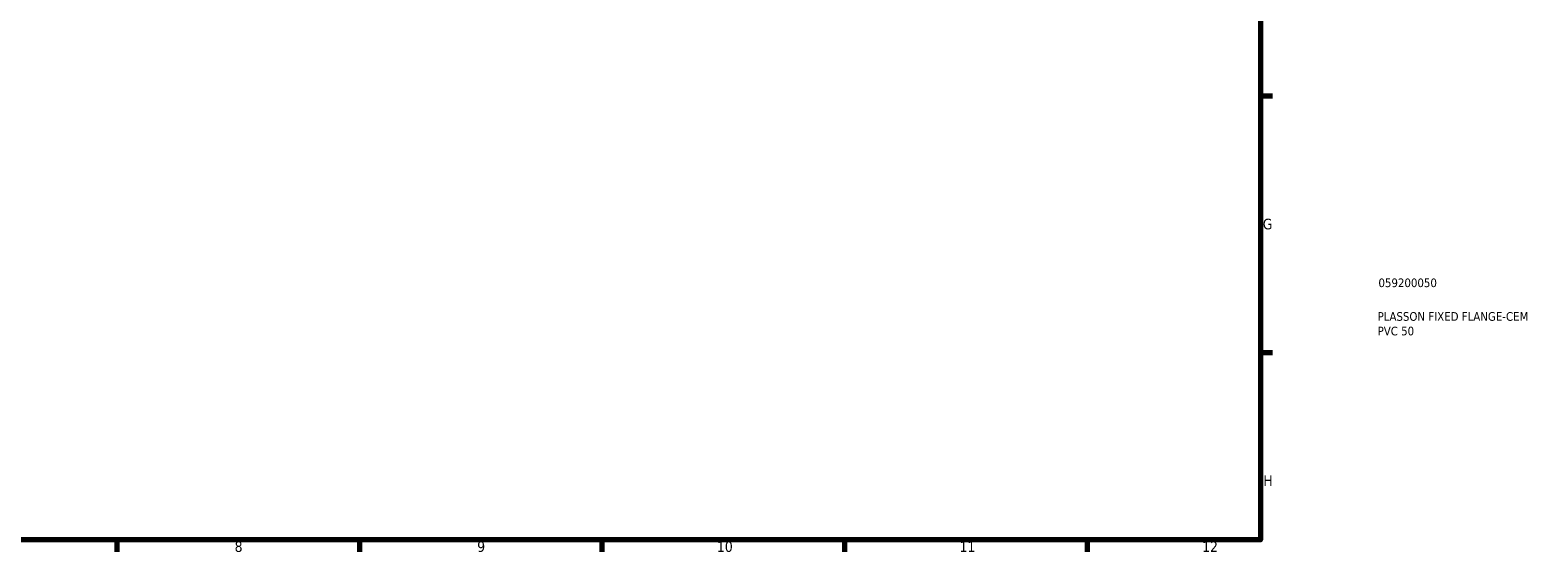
# Model space of a CAD drawing. Header units: millimetres. Extents: x -39 to 901, y -422 to 757.
# Tile 2 of 5: x 466 to 901, y 17 to 167. Entities that reach past the tile are written whole.
import ezdxf

# ---------------------------------------------------------------- set-up
doc = ezdxf.new("R2010")
doc.units = ezdxf.units.MM
doc.layers.add('Border (ANSI)', color=7, linetype='Continuous', lineweight=70)
doc.layers.add('Title (ISO)', color=7, linetype='Continuous', lineweight=50)
doc.styles.add('Note Text (ANSI)', font='tahoma.ttf')
doc.styles.add('Note Text (ISO)', font='tahoma.ttf')

# ---------------------------------------------------------------- blocks, each defined once
blk = doc.blocks.new('Borders Default Border')
at = {"layer": 'Border (ANSI)'}
for p, q in [((821, 148.5), (824.45, 148.5)), ((821, 74.25), (824.45, 74.25)), ((490.58, 20), (490.58, 16.55)), ((560.67, 20), (560.67, 16.55)), ((630.75, 20), (630.75, 16.55)), ((700.83, 20), (700.83, 16.55)), ((770.92, 20), (770.92, 16.55))]:
    blk.add_line(p, q, dxfattribs=at)
at = {"layer": 'Border (ANSI)', "flags": 128}
blk.add_lwpolyline([(20, 20), (20, 574), (821, 574), (821, 20), (20, 20)], dxfattribs=at)
at = {"layer": 'Border (ANSI)', "attachment_point": 7, "style": 'Note Text (ANSI)'}
for s, insert, char_height in [('G', (821.66, 109.79), 3.05), ('H', (821.81, 35.6), 3.05), ('8', (524.63, 16.48), 3.05), ('9', (594.7, 16.49), 3.05), ('10', (663.96, 16.49), 3.048), ('11', (734.04, 16.55), 3.048), ('12', (804.13, 16.55), 3.048)]:
    blk.add_mtext(s, dxfattribs=dict(at, insert=insert, char_height=char_height))
blk = doc.blocks.new('Title Blocks ISO')
at = {"layer": 'Title (ISO)', "color": 232, "true_color": 0xca0064, "style": 'Note Text (ISO)'}
for tag, p in [('PART_NUMBER_001', (34.08, 73.13)), ('DESCRIPTION_001', (33.84, 63.4)), ('DESCRIPTION_002', (33.84, 59.18))]:
    blk.add_attdef(tag, p, '', height=2.5, dxfattribs=at)

msp = doc.modelspace()

# ---------------------------------------------------------------- block references
msp.add_blockref('Borders Default Border', (0, 0))
msp.add_blockref('Title Blocks ISO', (821, 20)).add_auto_attribs({'PART_NUMBER_001': '059200050', 'DESCRIPTION_001': 'PLASSON FIXED FLANGE-CEM', 'DESCRIPTION_002': 'PVC 50'})

doc.saveas('drawing.dxf')
